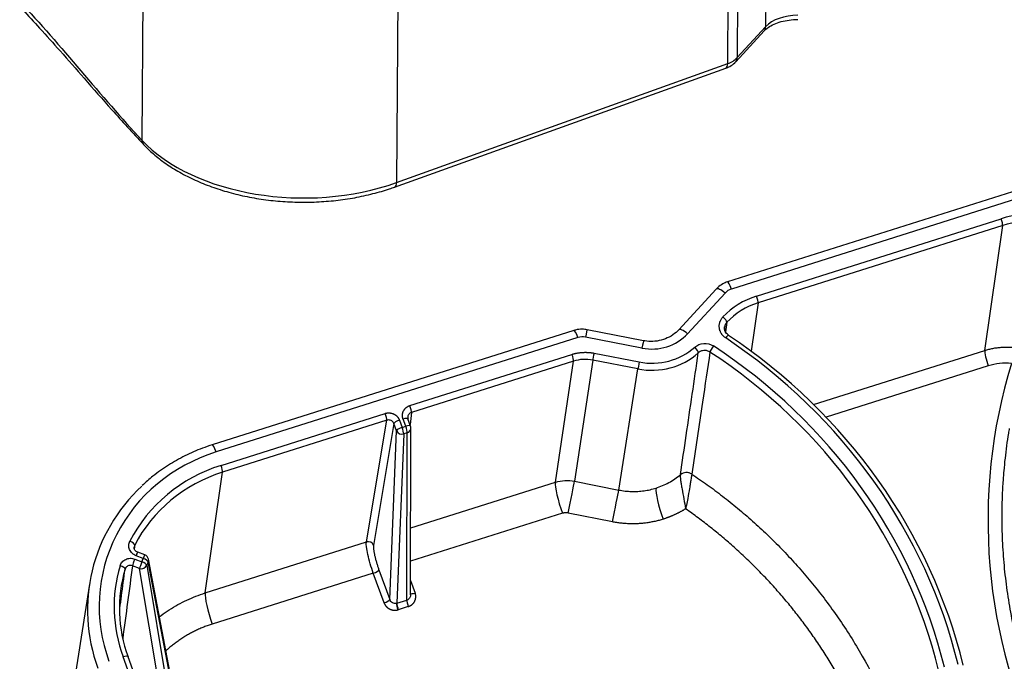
# Model space of a CAD drawing. Extents: x 2651 to 7771, y -1163 to 1075.
# Tile 22 of 256: x 3641 to 3708, y -507 to -464. Entities that reach past the tile are written whole.
import ezdxf

# ---------------------------------------------------------------- set-up
doc = ezdxf.new("R2010")
doc.units = 0
doc.header["$LTSCALE"] = 10
doc.layers.add('1', color=7, linetype='CONTINUOUS')

msp = doc.modelspace()

# ---------------------------------------------------------------- linework, layer by layer
at = {"layer": '1', "color": 253, "linetype": 'Continuous'}
for p, q in [((3691.944, -444.87), (3691.812, -464.164)), ((3689.225, -466.675), (3689.356, -447.421)), ((3690.003, -447.017), (3689.871, -466.271)), ((3649.379, -452.45), (3649.246, -471.903)), ((3666.754, -455.536), (3666.623, -474.794)), ((3689.871, -466.271), (3691.812, -464.164)), ((3666.623, -474.794), (3689.225, -466.675)), ((3708.924, -475.91), (3689.473, -482.061)), ((3691.189, -482.541), (3707.882, -477.262)), ((3707.989, -477.726), (3691.296, -483.005)), ((3706.763, -486.254), (3707.989, -477.726)), ((3689.039, -482.334), (3686.485, -485.111)), ((3691.296, -483.005), (3690.82, -486.31)), ((3678.998, -485.373), (3654.31, -493.18)), ((3683.372, -486.095), (3679.522, -485.344)), ((3680.102, -486.439), (3683.183, -487.04)), ((3695.086, -489.946), (3706.763, -486.254)), ((3667.533, -490.021), (3678.597, -486.523)), ((3678.703, -486.987), (3667.64, -490.485)), ((3677.463, -495.25), (3678.703, -486.987)), ((3680.013, -486.914), (3678.772, -495.178)), ((3683.094, -487.515), (3680.013, -486.914)), ((3681.794, -495.781), (3683.094, -487.515)), ((3707.005, -487.314), (3695.941, -490.813)), ((3667.64, -490.485), (3667.543, -491.299)), ((3654.646, -494.097), (3665.851, -490.553)), ((3665.958, -491.017), (3654.753, -494.56)), ((3664.567, -499.328), (3665.958, -491.017)), ((3666.821, -491.011), (3667.002, -491.505)), ((3667.248, -491.427), (3667.067, -490.934)), ((3666.443, -491.246), (3665.051, -499.557)), ((3666.155, -503.255), (3666.624, -491.739)), ((3666.624, -491.739), (3666.443, -491.246)), ((3667.002, -491.505), (3667.248, -491.427)), ((3667.111, -491.952), (3666.639, -503.514)), ((3667.356, -491.874), (3667.111, -491.952)), ((3667.323, -503.297), (3667.356, -491.874)), ((3653.568, -502.806), (3654.753, -494.56)), ((3678.772, -495.178), (3681.794, -495.781)), ((3667.59, -498.372), (3677.463, -495.25)), ((3677.947, -497.371), (3667.584, -500.648)), ((3681.361, -497.953), (3678.339, -497.35)), ((3653.568, -502.806), (3664.567, -499.328)), ((3648.754, -500.491), (3649.241, -500.674)), ((3649.333, -500.444), (3648.846, -500.262)), ((3649.241, -500.674), (3649.333, -500.444)), ((3649.088, -501.13), (3648.6, -500.948)), ((3650.732, -511.017), (3649.088, -501.13)), ((3649.67, -500.684), (3649.578, -500.913)), ((3649.578, -500.913), (3651.227, -510.831)), ((3651.482, -510.186), (3649.67, -500.684)), ((3665.42, -501.227), (3666.155, -503.255)), ((3665.039, -501.453), (3654.052, -504.927)), ((3665.773, -503.48), (3665.039, -501.453)), ((3667.58, -501.949), (3667.892, -502.81)), ((3666.639, -503.514), (3667.323, -503.297)), ((3667.428, -503.735), (3666.744, -503.952)), ((3653.415, -522.013), (3647.962, -507.168))]:
    msp.add_line(p, q, dxfattribs=at)
at = {"layer": '1', "color": 7, "linetype": 'Continuous'}
for p, q in [((3689.77, -466.551), (3691.71, -464.443)), ((3666.495, -475.101), (3689.097, -466.982)), ((3708.656, -475.427), (3689.205, -481.578)), ((3688.44, -482.063), (3685.886, -484.839)), ((3678.73, -484.891), (3654.042, -492.698)), ((3683.48, -485.591), (3679.63, -484.84)), ((3683.48, -485.592), (3683.48, -485.591)), ((3667.587, -491.418), (3667.405, -490.924)), ((3667.577, -502.943), (3667.61, -491.55)), ((3649.448, -500.209), (3648.96, -500.027)), ((3651.502, -510.004), (3649.688, -500.495)), ((3645.667, -502.198), (3644.43, -510.112)), ((3653.753, -522.003), (3648.3, -507.159))]:
    msp.add_line(p, q, dxfattribs=at)
for centre, start, end in [((3667.229, -491.549), 359.83369, 20.17158), ((3649.314, -500.566), 10.79944, 69.4849)]:
    msp.add_arc(centre, 0.381, start, end, dxfattribs=at)
at = {"layer": '1', "color": 253, "linetype": 'Continuous'}
for centre, major_axis, ratio, start_param, end_param in [((3694.019, -464.952), (2.54, -0.017), 0.620496, 1.581251, 2.628448), ((3691.15, -463.927), (-0.561, 0.516), 0.683207, 3.141584, 3.696909), ((3688.326, -465.719), (-1.778, 0.012), 0.620496, 2.104849, 2.628448), ((3689.209, -466.034), (-0.561, 0.516), 0.683207, 3.141757, 3.696909), ((3688.84, -466.265), (-0.258, 0.717), 0.399183, 3.141602, 3.969045), ((3649.903, -471.667), (0.555, 0.522), 0.675009, 2.569921, 3.141446), ((3660.204, -467.967), (-12.7, 0.087), 0.620496, 0.534053, 2.104849), ((3666.237, -474.384), (-0.258, 0.717), 0.399183, 3.141898, 3.969045), ((3709.684, -482.169), (5.392, -0.842), 0.94591, 1.541816, 2.054588), ((3707.863, -477.384), (0.115, -0.363), 0.150905, 0.303501, 1.865571), ((3709.665, -482.29), (-5.016, 0.784), 0.94591, 4.683408, 5.19618), ((3689.435, -482.305), (0.23, -0.727), 0.150905, 1.865571, 3.141227), ((3689.001, -482.579), (0.561, -0.516), 0.274286, 1.751964, 3.141577), ((3689.808, -482.974), (-1.004, 0.157), 0.94591, 5.19618, 5.719779), ((3692.991, -487.448), (5.392, -0.842), 0.94591, 2.054588, 2.56736), ((3691.17, -482.663), (0.115, -0.363), 0.150905, 0.303501, 1.865571), ((3688.878, -484.092), (0.278, -0.261), 0.272394, 0.192919, 1.754989), ((3678.96, -485.617), (-0.23, 0.727), 0.150905, 5.007164, 6.283168), ((3679.484, -485.588), (0.146, 0.748), 0.012911, 6.283167, 7.523816), ((3683.984, -483.032), (3.262, -0.51), 0.94591, 4.672582, 5.719779), ((3686.446, -485.355), (-0.561, 0.516), 0.274286, 4.893556, 6.279193), ((3679.334, -486.286), (-1.004, 0.157), 0.94591, 4.672582, 5.19618), ((3683.334, -486.339), (0.146, 0.748), 0.012911, 6.283167, 7.523816), ((3689.065, -485.524), (-0.212, -0.317), 0.142646, 3.163499, 4.413564), ((3667.053, -515.457), (-38.489, 6.013), 0.94591, 3.517054, 4.257144), ((3680.083, -486.562), (-0.073, -0.374), 0.012911, 4.382224, 5.944293), ((3683.984, -483.032), (-4.27, 0.667), 0.94591, 1.530989, 2.482745), ((3686.954, -486.154), (0.254, -0.284), 0.256526, 0.215695, 1.777765), ((3688.224, -486.07), (-0.209, -0.319), 0.139881, 4.412273, 5.974342), ((3667.053, -515.457), (37.538, -5.865), 0.94591, 0.375793, 1.125018), ((3707.057, -487.05), (0.268, -0.848), 0.150905, 3.445094, 4.980984), ((3678.577, -486.645), (0.115, -0.363), 0.150905, 0.303501, 1.865571), ((3683.164, -487.163), (-0.073, -0.374), 0.012911, 4.382224, 5.944293), ((3747.26, -498.56), (-39.555, 7.949), 0.953267, 6.19009, 6.916186), ((3667.514, -490.144), (-0.115, 0.363), 0.150905, 3.445094, 5.007164), ((3665.832, -490.675), (0.115, -0.363), 0.150905, 0.303501, 1.865571), ((3666.802, -491.133), (0.358, 0.131), 0.287197, 1.412596, 2.974665), ((3667.048, -491.056), (-0.358, -0.131), 0.287197, 3.14161, 4.554188), ((3666.983, -491.627), (0.358, 0.131), 0.287197, 1.412596, 2.974665), ((3666.983, -491.627), (0.381, -0.016), 0.902452, 3.520005, 5.089736), ((3666.983, -491.627), (-0.115, 0.363), 0.150905, 3.558704, 5.007164), ((3667.229, -491.549), (0.358, 0.131), 0.287197, 6.283203, 7.695781), ((3667.229, -491.549), (-0.115, 0.363), 0.150905, 3.558704, 5.007164), ((3667.229, -491.549), (0.381, -0.001), 0.905066, 5.055505, 6.283183), ((3658.253, -503.914), (-11.795, 1.843), 0.94591, 5.19618, 6.766977), ((3654.272, -493.424), (-0.23, 0.727), 0.150905, 5.007164, 6.282672), ((3658.253, -503.914), (10.788, -1.685), 0.94591, 2.054588, 2.839288), ((3654.627, -494.219), (0.115, -0.363), 0.150905, 0.303501, 1.865571), ((3686.419, -495.187), (0.626, -0.104), 0.94003, 1.129552, 2.459649), ((3686.42, -495.184), (0.628, -0.094), 0.942336, 1.113646, 2.443987), ((3678.444, -496.822), (-0.348, -1.744), 0.000561, 1.263331, 2.80273), ((3678.051, -496.843), (0.536, -1.695), 0.150905, 3.445094, 4.980984), ((3681.465, -497.426), (-0.348, -1.744), 0.000561, 1.263331, 2.80273), ((3684.918, -497.242), (-0.536, 1.695), 0.150905, 0.303501, 1.839391), ((3648.41, -499.389), (-0.339, 0.174), 0.309717, 3.25208, 4.814149), ((3664.693, -499.669), (-0.376, 0.063), 0.942015, 3.635735, 5.206455), ((3648.735, -500.613), (-0.134, -0.357), 0.069007, 4.38902, 5.951089), ((3648.827, -500.384), (0.134, 0.357), 0.069007, 6.28319, 7.530612), ((3649.314, -500.566), (0.134, 0.357), 0.069007, 6.28319, 7.530612), ((3649.314, -500.566), (0.354, -0.142), 0.317005, 0.195161, 1.64362), ((3649.314, -500.566), (0.374, 0.071), 0.93313, 5.746197, 6.283191), ((3658.253, -503.914), (10.788, -1.685), 0.94591, 3.015217, 3.625384), ((3647.733, -501.078), (0.365, -0.108), 0.321842, 0.051929, 1.613999), ((3649.222, -500.796), (0.134, 0.357), 0.069007, 1.247427, 2.809497), ((3649.222, -500.796), (0.376, 0.062), 0.927639, 4.198543, 5.768274), ((3649.222, -500.796), (0.354, -0.142), 0.317005, 0.195161, 1.64362), ((3665.061, -501.34), (-0.358, -0.13), 0.262372, 1.413831, 2.975904), ((3654.156, -504.399), (-0.536, 1.695), 0.150905, 0.303501, 1.839391), ((3665.796, -503.367), (-0.358, -0.13), 0.262372, 1.413831, 2.975904), ((3667.914, -502.697), (0.358, 0.13), 0.262303, 3.402147, 4.555301), ((3666.724, -503.851), (-0.094, 0.369), 0.135317, 0.425507, 1.847536), ((3666.766, -503.839), (0.115, -0.363), 0.150905, 3.558704, 4.980984), ((3667.45, -503.622), (0.115, -0.363), 0.150905, 3.558704, 4.980984), ((3647.943, -507.29), (0.358, 0.131), 0.287197, 6.283203, 7.695781)]:
    msp.add_ellipse(centre, major_axis=major_axis, ratio=ratio, start_param=start_param, end_param=end_param, dxfattribs=at)
at = {"layer": '1', "color": 7, "linetype": 'Continuous'}
for centre, major_axis, ratio, start_param, end_param in [((3692.972, -487.569), (-5.016, 0.784), 0.94591, 5.19618, 5.708953), ((3689.065, -485.524), (-0.212, -0.317), 0.142646, 2.847131, 3.163495), ((3667.034, -515.578), (38.865, -6.072), 0.94591, 0.375462, 1.115551), ((3683.965, -483.153), (4.646, -0.726), 0.94591, 4.672582, 5.624338), ((3667.034, -515.578), (-37.162, 5.806), 0.94591, 3.517386, 4.266611), ((3708.308, -490.908), (-3.883, 0.78), 0.953267, 4.832486, 5.237494), ((3658.234, -504.035), (-10.411, 1.627), 0.94591, 5.19618, 5.98088), ((3658.215, -504.158), (12.548, -1.96), 0.94591, 2.50332, 3.625384), ((3658.234, -504.035), (-10.411, 1.627), 0.94591, 6.15681, 6.766977)]:
    msp.add_ellipse(centre, major_axis=major_axis, ratio=ratio, start_param=start_param, end_param=end_param, dxfattribs=at)
at = {"layer": '1', "color": 253, "linetype": 'Continuous'}
for points in [[(3640.906, -462.43), (3643.687, -465.389), (3646.465, -468.945), (3649.246, -471.903)], [(3689.164, -484.334), (3689.137, -484.554), (3689.11, -484.774), (3689.083, -484.994)], [(3680.013, -486.914), (3679.578, -486.829), (3679.121, -486.855), (3678.703, -486.987)], [(3677.463, -495.25), (3677.881, -495.118), (3678.337, -495.093), (3678.772, -495.178)], [(3648.753, -499.55), (3648.744, -499.626), (3648.735, -499.701), (3648.726, -499.777)], [(3648.6, -500.948), (3648.379, -502.608), (3648.158, -504.268), (3647.937, -505.929)]]:
    msp.add_open_spline(points, degree=3, dxfattribs=at)
at = {"layer": '1', "color": 7, "linetype": 'Continuous'}
for points, knots in [([(3641.106, -462.997), (3641.492, -463.409), (3642.347, -464.333), (3643.744, -465.9), (3645.383, -467.77), (3647.268, -469.926), (3648.624, -471.409), (3649.346, -472.186)], [0, 0, 0, 0, 0.13996, 0.30995, 0.509997, 0.740047, 1, 1, 1, 1]), ([(3691.71, -464.443), (3691.747, -464.402), (3691.872, -464.282), (3692.158, -464.083), (3692.605, -463.882), (3693.131, -463.737), (3693.61, -463.675), (3693.901, -463.665), (3693.999, -463.665)], [0, 0, 0, 0, 0.099962, 0.299166, 0.498401, 0.698502, 0.90042, 1, 1, 1, 1]), ([(3689.097, -466.982), (3689.189, -466.95), (3689.408, -466.852), (3689.629, -466.696), (3689.749, -466.573), (3689.77, -466.551)], [0, 0, 0, 0, 0.348232, 0.883446, 1, 1, 1, 1]), ([(3649.348, -472.189), (3649.473, -472.321), (3649.844, -472.692), (3650.532, -473.27), (3651.449, -473.891), (3652.461, -474.447), (3653.557, -474.932), (3654.725, -475.34), (3655.951, -475.669), (3657.222, -475.914), (3658.525, -476.073), (3659.845, -476.146), (3661.169, -476.131), (3662.483, -476.029), (3663.773, -475.841), (3665.004, -475.572), (3665.902, -475.308), (3666.382, -475.142), (3666.495, -475.101)], [0, 0, 0, 0, 0.036288, 0.103709, 0.171316, 0.239087, 0.306899, 0.37468, 0.442409, 0.510086, 0.577721, 0.645331, 0.712936, 0.780556, 0.848209, 0.915917, 0.98014, 1, 1, 1, 1]), ([(3689.205, -481.578), (3689.098, -481.612), (3688.855, -481.715), (3688.603, -481.895), (3688.467, -482.033), (3688.44, -482.063)], [0, 0, 0, 0, 0.361091, 0.867446, 1, 1, 1, 1]), ([(3689.164, -484.334), (3689.149, -484.35), (3689.121, -484.383), (3689.086, -484.435), (3689.066, -484.473), (3689.055, -484.497), (3689.053, -484.502), (3689.049, -484.512), (3689.043, -484.527), (3689.03, -484.562), (3689.017, -484.613), (3689.01, -484.654), (3689.008, -484.681), (3689.007, -484.686), (3689.007, -484.697), (3689.006, -484.702), (3689.006, -484.718), (3689.006, -484.75), (3689.009, -484.794), (3689.014, -484.828), (3689.017, -484.841)], [0, 0, 0, 0, 0.116185, 0.232369, 0.348554, 0.348554, 0.3776, 0.3776, 0.406646, 0.464738, 0.580923, 0.697108, 0.697108, 0.726154, 0.726154, 0.7552, 0.7552, 0.813292, 0.929477, 1, 1, 1, 1]), ([(3679.63, -484.84), (3679.52, -484.819), (3679.256, -484.792), (3678.95, -484.827), (3678.765, -484.88), (3678.73, -484.891)], [0, 0, 0, 0, 0.362365, 0.880005, 1, 1, 1, 1]), ([(3685.886, -484.839), (3685.828, -484.902), (3685.633, -485.092), (3685.244, -485.359), (3684.7, -485.572), (3684.127, -485.659), (3683.715, -485.634), (3683.506, -485.596), (3683.48, -485.591)], [0, 0, 0, 0, 0.101702, 0.323272, 0.544046, 0.763474, 0.9701, 1, 1, 1, 1]), ([(3689.275, -485.206), (3689.227, -485.173), (3689.143, -485.099), (3689.055, -484.965), (3689.026, -484.871), (3689.019, -484.825)], [0, 0, 0, 0, 0.351886, 0.700174, 1, 1, 1, 1]), ([(3706.763, -486.254), (3706.855, -486.224), (3707.04, -486.172), (3707.32, -486.11), (3707.603, -486.063), (3707.889, -486.034), (3708.082, -486.024), (3708.227, -486.022), (3708.275, -486.022), (3708.348, -486.022), (3708.373, -486.023), (3708.421, -486.024), (3708.543, -486.028), (3708.761, -486.043), (3708.955, -486.067), (3709.051, -486.082)], [0, 0, 0, 0, 0.125, 0.25, 0.375, 0.5, 0.625, 0.625, 0.6875, 0.6875, 0.71875, 0.71875, 0.75, 0.875, 1, 1, 1, 1]), ([(3667.388, -490.781), (3667.386, -490.797), (3667.383, -490.851), (3667.397, -490.904), (3667.407, -490.941)], [0, 0, 0, 0, 0.300342, 1, 1, 1, 1]), ([(3708.434, -491.572), (3708.415, -491.683), (3708.303, -492.362), (3708.21, -493.044), (3708.115, -493.904), (3708.072, -494.335), (3708.031, -494.839), (3708.016, -495.055), (3708.006, -495.2), (3708.001, -495.272), (3707.96, -495.921), (3707.916, -497.073), (3707.932, -498.795), (3708.03, -500.509), (3708.208, -502.217), (3708.468, -503.918), (3708.809, -505.612), (3709.091, -506.737), (3709.285, -507.439), (3709.325, -507.579), (3709.385, -507.789), (3709.406, -507.859), (3709.447, -507.999), (3709.552, -508.349), (3709.661, -508.697), (3709.934, -509.529), (3710.324, -510.628), (3710.986, -512.252), (3711.48, -513.316), (3711.739, -513.844)], [0, 0, 0, 0, 0.014778, 0.090565, 0.090565, 0.128458, 0.147404, 0.156878, 0.156878, 0.166351, 0.166351, 0.242137, 0.317923, 0.39371, 0.469496, 0.545282, 0.621069, 0.696855, 0.696855, 0.715801, 0.715801, 0.725275, 0.725275, 0.734748, 0.772641, 0.772641, 0.848427, 0.924214, 1, 1, 1, 1]), ([(3654.042, -492.698), (3653.817, -492.769), (3653.183, -492.989), (3652.169, -493.431), (3651.04, -494.071), (3650.067, -494.757), (3649.503, -495.256), (3649.269, -495.483)], [0, 0, 0, 0, 0.125636, 0.358141, 0.590671, 0.82311, 1, 1, 1, 1]), ([(3648.96, -500.027), (3648.919, -500.011), (3648.848, -499.972), (3648.767, -499.885), (3648.72, -499.783), (3648.714, -499.712), (3648.717, -499.675)], [0, 0, 0, 0, 0.256456, 0.507563, 0.754571, 1, 1, 1, 1])]:
    msp.add_open_spline(points, degree=3, knots=knots, dxfattribs=at)
at = {"layer": '1', "color": 253, "linetype": 'Continuous'}
for points, knots in [([(3689.084, -485.401), (3689.055, -485.382), (3688.998, -485.339), (3688.921, -485.268), (3688.874, -485.216), (3688.847, -485.182), (3688.842, -485.175), (3688.831, -485.161), (3688.816, -485.14), (3688.801, -485.118), (3688.773, -485.074), (3688.74, -485.014), (3688.713, -484.951), (3688.698, -484.911), (3688.695, -484.903), (3688.69, -484.886), (3688.682, -484.862), (3688.675, -484.837), (3688.663, -484.787), (3688.65, -484.721), (3688.645, -484.653), (3688.644, -484.602), (3688.644, -484.585), (3688.645, -484.56), (3688.646, -484.551), (3688.647, -484.534), (3688.65, -484.492), (3688.661, -484.417), (3688.679, -484.351), (3688.694, -484.303), (3688.703, -484.279), (3688.712, -484.256), (3688.719, -484.24), (3688.723, -484.232), (3688.74, -484.193), (3688.772, -484.133), (3688.829, -484.048), (3688.873, -483.995), (3688.897, -483.97)], [0, 0, 0, 0, 0.0625, 0.125, 0.1875, 0.1875, 0.203125, 0.203125, 0.21875, 0.25, 0.25, 0.3125, 0.375, 0.375, 0.390625, 0.390625, 0.40625, 0.4375, 0.4375, 0.5, 0.5625, 0.5625, 0.59375, 0.59375, 0.609375, 0.609375, 0.625, 0.6875, 0.75, 0.75, 0.78125, 0.796875, 0.796875, 0.8125, 0.8125, 0.875, 0.9375, 1, 1, 1, 1]), ([(3686.973, -486.032), (3687.141, -485.882), (3687.358, -485.792), (3687.82, -485.762), (3688.051, -485.822), (3688.243, -485.948)], [0, 0, 0, 0, 0.5, 0.5, 1, 1, 1, 1]), ([(3685.995, -494.732), (3686.126, -493.844), (3686.257, -492.956), (3686.665, -490.185), (3686.942, -488.301), (3687.218, -486.417)], [0, 0, 0, 0, 0.320336, 0.320336, 1, 1, 1, 1]), ([(3688.012, -486.365), (3687.843, -487.503), (3687.675, -488.64), (3687.263, -491.417), (3687.02, -493.056), (3686.776, -494.694)], [0, 0, 0, 0, 0.409752, 0.409752, 1, 1, 1, 1]), ([(3688.012, -486.365), (3687.963, -486.338), (3687.864, -486.283), (3687.691, -486.25), (3687.514, -486.262), (3687.349, -486.317), (3687.261, -486.384), (3687.218, -486.417)], [0, 0, 0, 0, 0.192519, 0.396173, 0.603829, 0.807483, 1, 1, 1, 1]), ([(3667.64, -490.485), (3667.604, -490.5), (3667.531, -490.53), (3667.448, -490.614), (3667.403, -490.701), (3667.39, -490.76), (3667.388, -490.781)], [0, 0, 0, 0, 0.280077, 0.560131, 0.840176, 1, 1, 1, 1]), ([(3666.443, -491.246), (3666.427, -491.211), (3666.393, -491.141), (3666.304, -491.061), (3666.195, -491.01), (3666.075, -490.991), (3665.997, -491.008), (3665.958, -491.017)], [0, 0, 0, 0, 0.200009, 0.400004, 0.599996, 0.799991, 1, 1, 1, 1]), ([(3684.33, -495.648), (3684.48, -495.596), (3684.781, -495.492), (3685.21, -495.28), (3685.62, -495.032), (3685.869, -494.835), (3685.994, -494.735)], [0, 0, 0, 0, 0.247617, 0.496822, 0.747616, 1, 1, 1, 1]), ([(3685.994, -494.735), (3685.988, -494.778), (3685.987, -494.833), (3685.993, -494.967), (3686, -495.047), (3686.022, -495.218), (3686.036, -495.313), (3686.067, -495.512), (3686.085, -495.615), (3686.143, -495.938), (3686.186, -496.163), (3686.27, -496.617), (3686.312, -496.84), (3686.352, -497.059)], [0, 0, 0, 0, 0.125, 0.125, 0.25, 0.25, 0.375, 0.375, 0.5, 0.5, 0.75, 0.75, 1, 1, 1, 1]), ([(3686.775, -494.699), (3686.77, -494.729), (3686.76, -494.79), (3686.737, -494.92), (3686.707, -495.097), (3686.668, -495.344), (3686.599, -495.765), (3686.509, -496.281), (3686.414, -496.754), (3686.368, -496.981), (3686.352, -497.059)], [0, 0, 0, 0, 0.083761, 0.167399, 0.250167, 0.369334, 0.50054, 0.749939, 0.9138, 1, 1, 1, 1]), ([(3686.776, -494.694), (3687.128, -494.935), (3687.839, -495.421), (3688.881, -496.201), (3689.913, -497.026), (3690.93, -497.902), (3691.931, -498.826), (3692.911, -499.801), (3693.868, -500.825), (3694.798, -501.901), (3695.698, -503.026), (3696.874, -504.624), (3698.88, -507.729), (3700.521, -511.227), (3701.62, -514.516), (3701.944, -515.768), (3702.106, -516.395)], [0, 0, 0, 0, 0.046368, 0.093547, 0.141537, 0.190338, 0.23995, 0.290372, 0.341606, 0.393651, 0.446506, 0.500173, 0.612317, 0.8549, 0.92745, 1, 1, 1, 1]), ([(3681.794, -495.781), (3681.937, -495.806), (3682.224, -495.857), (3682.658, -495.885), (3683.088, -495.881), (3683.512, -495.839), (3683.928, -495.765), (3684.196, -495.687), (3684.33, -495.648)], [0, 0, 0, 0, 0.169839, 0.338408, 0.505707, 0.671739, 0.836503, 1, 1, 1, 1]), ([(3648.846, -500.262), (3648.746, -500.225), (3648.657, -500.169), (3648.507, -500.026), (3648.447, -499.94), (3648.369, -499.755), (3648.35, -499.654), (3648.358, -499.455), (3648.383, -499.357), (3648.429, -499.267)], [0, 0, 0, 0, 0.25, 0.25, 0.5, 0.5, 0.75, 0.75, 1, 1, 1, 1]), ([(3648.753, -499.55), (3648.739, -499.585), (3648.722, -499.627), (3648.717, -499.671), (3648.716, -499.678)], [0, 0, 0, 0, 0.838272, 1, 1, 1, 1]), ([(3665.039, -501.453), (3664.891, -501.04), (3664.755, -500.574), (3664.58, -499.791), (3664.543, -499.478), (3664.567, -499.328)], [0, 0, 0, 0, 0.5, 0.5, 1, 1, 1, 1]), ([(3647.752, -500.956), (3647.781, -500.859), (3647.83, -500.77), (3647.964, -500.618), (3648.048, -500.556), (3648.235, -500.469), (3648.339, -500.444), (3648.548, -500.437), (3648.654, -500.454), (3648.754, -500.491)], [0, 0, 0, 0, 0.25, 0.25, 0.5, 0.5, 0.75, 0.75, 1, 1, 1, 1]), ([(3647.743, -503.848), (3647.781, -503.568), (3647.818, -503.288), (3647.937, -502.399), (3648.018, -501.789), (3648.1, -501.18)], [0, 0, 0, 0, 0.314544, 0.314544, 1, 1, 1, 1]), ([(3648.6, -500.948), (3648.562, -500.937), (3648.482, -500.914), (3648.352, -500.929), (3648.235, -500.984), (3648.143, -501.071), (3648.114, -501.145), (3648.1, -501.18)], [0, 0, 0, 0, 0.188754, 0.394177, 0.605822, 0.811245, 1, 1, 1, 1]), ([(3650.431, -504.434), (3650.471, -504.403), (3650.694, -504.235), (3651.111, -503.947), (3651.7, -503.597), (3652.308, -503.289), (3652.929, -503.021), (3653.356, -502.877), (3653.568, -502.806)], [0, 0, 0, 0, 0.042549, 0.237694, 0.431011, 0.622501, 0.812164, 1, 1, 1, 1]), ([(3666.618, -503.52), (3666.525, -503.543), (3666.424, -503.529), (3666.253, -503.431), (3666.186, -503.349), (3666.155, -503.255)], [0, 0, 0, 0, 0.5, 0.5, 1, 1, 1, 1]), ([(3667.577, -502.944), (3667.576, -503.001), (3667.564, -503.058), (3667.497, -503.199), (3667.417, -503.268), (3667.323, -503.297)], [0, 0, 0, 0, 0.360997, 0.360997, 1, 1, 1, 1])]:
    msp.add_open_spline(points, degree=3, knots=knots, dxfattribs=at)
at = {"layer": '1', "color": 7, "linetype": 'Continuous'}
for points, degree in [([(3689.019, -484.825), (3688.989, -484.74), (3689.011, -484.649)], 2), ([(3685.994, -494.735), (3685.995, -494.734), (3685.995, -494.733), (3685.995, -494.732)], 3), ([(3686.776, -494.694), (3686.775, -494.699)], 1)]:
    msp.add_open_spline(points, degree=degree, dxfattribs=at)
at = {"layer": '1', "color": 253, "linetype": 'Continuous'}
for points, weights in [([(3678.597, -486.523), (3679.083, -486.369), (3679.596, -486.341), (3680.102, -486.439)], [1, 0.977285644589, 0.977285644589, 1]), ([(3667.067, -490.934), (3666.919, -490.532), (3667.113, -490.154), (3667.533, -490.021)], [1, 0.804755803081, 0.804755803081, 1]), ([(3665.851, -490.553), (3666.272, -490.42), (3666.674, -490.61), (3666.821, -491.011)], [1, 0.804755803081, 0.804755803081, 1]), ([(3686.352, -497.059), (3685.874, -497.359), (3685.358, -497.597), (3684.814, -497.77)], [1, 0.994458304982, 0.994458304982, 1]), ([(3700.273, -517.272), (3698.302, -509.094), (3693.453, -502.055), (3686.352, -497.059)], [1, 0.957116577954, 0.957116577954, 1]), ([(3684.814, -497.77), (3683.699, -498.122), (3682.521, -498.185), (3681.361, -497.953)], [1, 0.977274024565, 0.977274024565, 1]), ([(3665.051, -499.557), (3665.007, -499.82), (3665.159, -500.505), (3665.42, -501.227)], [1, 0.812893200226, 0.812893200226, 1]), ([(3667.428, -503.735), (3667.848, -503.603), (3668.041, -503.219), (3667.892, -502.81)], [1, 0.80498879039, 0.80498879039, 1]), ([(3665.773, -503.48), (3665.915, -503.871), (3666.293, -504.068), (3666.702, -503.964)], [1, 0.81841195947, 0.81841195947, 1]), ([(3666.702, -503.964), (3666.716, -503.96), (3666.73, -503.956), (3666.744, -503.952)], [1, 0.999721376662, 0.999721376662, 1])]:
    msp.add_rational_spline(points, weights, degree=3, dxfattribs=at)
at = {"layer": '1', "color": 7, "linetype": 'Continuous'}
for points, weights in [([(3678.339, -497.35), (3678.207, -497.324), (3678.073, -497.331), (3677.947, -497.371)], [1, 0.977285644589, 0.977285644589, 1]), ([(3666.639, -503.514), (3666.632, -503.516), (3666.625, -503.518), (3666.618, -503.52)], [1, 0.999721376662, 0.999721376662, 1]), ([(3654.052, -504.927), (3652.862, -505.304), (3651.784, -505.924), (3650.876, -506.764)], [1, 0.972916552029, 0.961913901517, 0.966992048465])]:
    msp.add_rational_spline(points, weights, degree=3, dxfattribs=at)

doc.saveas('drawing.dxf')
